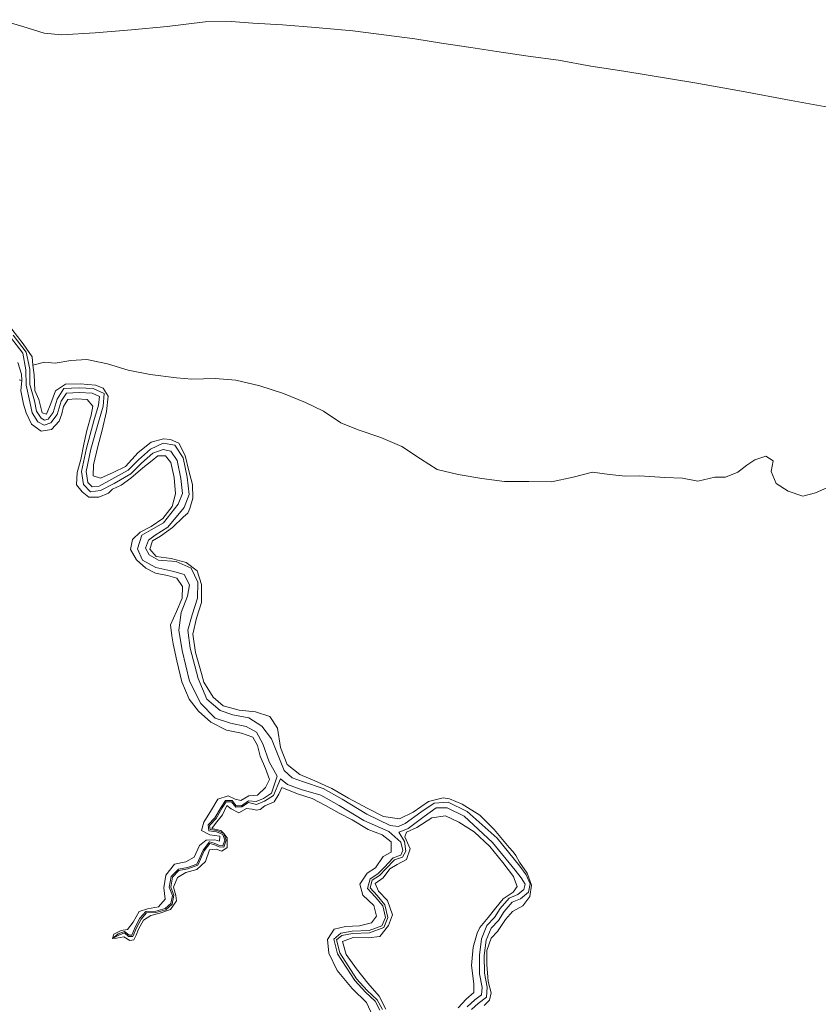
# Model space of a CAD drawing. Header units: metres. Extents: x 33225 to 36661, y 376385 to 377815.
# Tile 47 of 49: x 35107 to 35260, y 377451 to 377640. Entities that reach past the tile are written whole.
import ezdxf

# ---------------------------------------------------------------- set-up
doc = ezdxf.new("R2010")
doc.units = ezdxf.units.M
for name, color, linetype, lineweight in [('B-WE-GR-GRAS-GV', 252, 'Continuous', 13), ('B-WE-GR-KWELDER-GV', 252, 'Continuous', 13), ('B-WE-OG-WATER-GV', 252, 'Continuous', 18), ('B-WE-OG-WATER_SLOOT-GV', 252, 'Continuous', 18)]:
    doc.layers.add(name, color=color, linetype=linetype, lineweight=lineweight)

msp = doc.modelspace()

# ---------------------------------------------------------------- linework, layer by layer
at = {"layer": 'B-WE-GR-GRAS-GV'}
msp.add_lwpolyline([(35174.38, 377449.368), (35173.205, 377451.796), (35170.457, 377454.531), (35167.577, 377457.963), (35166.024, 377461.228), (35165.727, 377463.861), (35167.02, 377465.816), (35169.207, 377466.327), (35171.898, 377466.489), (35174.193, 377467.05), (35175.14, 377468.333), (35174.622, 377470.373), (35172.519, 377472.313), (35171.93, 377474.42), (35173.32, 377476.536), (35174.921, 377477.559), (35176.425, 377479.714), (35177.911, 377480.545), (35177.949, 377482.537), (35176.198, 377483.89), (35173.52, 377484.892), (35170.489, 377486.71), (35168.015, 377488.007), (35165.381, 377489.507), (35162.819, 377490.838), (35160.052, 377491.707), (35157.046, 377492.888), (35156.425, 377491.626), (35155.584, 377490.18), (35153.761, 377489.391), (35152.887, 377488.691), (35152.188, 377488.601), (35151.385, 377488.802), (35150.247, 377488.919), (35148.781, 377488.082), (35147.342, 377488.861), (35146.547, 377489.489), (35145.717, 377487.678), (35144.333, 377486.06), (35143.668, 377485.062), (35145.369, 377484.723), (35145.948, 377484.114), (35146.604, 377483.309), (35146.603, 377481.464), (35145.555, 377480.751), (35144.45, 377481.144), (35143.228, 377481.03), (35142.431, 377478.753), (35140.783, 377477.223), (35138.688, 377476.691), (35137.085, 377475.706), (35136.347, 377473.843), (35136.793, 377472.249), (35136.879, 377471.283), (35135.756, 377469.594), (35133.696, 377468.919), (35132.002, 377468.446), (35130.583, 377467.583), (35129.633, 377465.845), (35129.167, 377464.709), (35128.716, 377463.82), (35127.966, 377463.668), (35126.836, 377464.35), (35125.405, 377464.142), (35124.642, 377464.08), (35124.92, 377464.903), (35126.315, 377465.577), (35127.539, 377465.793), (35128.598, 377467.198), (35129.756, 377469.247), (35131.333, 377469.754), (35133.428, 377470.138), (35134.751, 377471.603), (35134.464, 377473.726), (35134.86, 377476.147), (35136.529, 377478.255), (35138.709, 377478.682), (35140.291, 377479.609), (35141.29, 377481.862), (35142.571, 377482.867), (35144.196, 377482.891), (35145.093, 377482.66), (35145.159, 377483.604), (35143.292, 377483.84), (35141.67, 377484.718), (35142.133, 377486.319), (35143.583, 377488.647), (35144.78, 377490.698), (35146.754, 377491.296), (35148.085, 377490.693), (35149.224, 377490.461), (35150.735, 377491.348), (35152.399, 377491.434), (35153.935, 377492.885), (35154.697, 377494.443), (35153.927, 377496.572), (35152.907, 377498.901), (35152.406, 377500.914), (35151.479, 377502.556), (35149.318, 377503.324), (35146.457, 377503.893), (35143.467, 377505.384), (35141.072, 377507.476), (35139.324, 377509.775), (35137.931, 377513.092), (35136.987, 377517.099), (35136.234, 377520.356), (35135.978, 377521.903), (35135.77, 377523.986), (35136.897, 377526.522), (35137.954, 377529.125), (35138.031, 377531.343), (35136.954, 377532.921), (35135.169, 377533.441), (35132.897, 377533.867), (35131.049, 377534.835), (35129.265, 377536.415), (35128.098, 377538.424), (35128.478, 377540.313), (35129.959, 377541.708), (35132.027, 377542.768), (35134.297, 377544.328), (35136.078, 377546.604), (35136.715, 377549.05), (35136.421, 377552.172), (35135.819, 377555.007), (35134.793, 377556.272), (35133.347, 377556.312), (35132.266, 377555.407), (35130.447, 377553.994), (35128.18, 377552.032), (35126.294, 377550.698), (35124.635, 377549.947), (35123.924, 377549.175), (35122.06, 377548.38), (35120.135, 377548.382), (35118.843, 377549.404), (35117.809, 377550.731), (35117.904, 377553.098), (35118.589, 377555.577), (35119.194, 377558.522), (35119.77, 377561.113), (35120.554, 377564.101), (35120.921, 377565.785), (35119.833, 377567.042), (35117.73, 377567.197), (35116.121, 377567.066), (35115.313, 377565.747), (35114.963, 377564.335), (35114.488, 377562.899), (35113.03, 377561.332), (35111.009, 377561.046), (35109.161, 377562.343), (35108.148, 377564.546), (35107.631, 377566.189), (35107.113, 377568.693), (35107.322, 377570.704), (35106.849, 377570.835)], dxfattribs=at)
at = {"layer": 'B-WE-GR-KWELDER-GV'}
for points in [[(35261.188, 377550.173), (35259.029, 377549.207), (35256.604, 377548.598), (35253.826, 377549.563), (35251.528, 377551), (35250.586, 377553.276), (35250.97, 377555.355), (35249.566, 377556.217), (35247.462, 377555.519), (35245.934, 377554.548), (35244.197, 377553.167), (35241.828, 377552.233), (35239.807, 377552.231), (35236.565, 377551.462), (35233.626, 377552.042), (35230.245, 377552.131), (35225.417, 377552.483), (35222.692, 377552.399), (35219.665, 377552.717), (35216.397, 377553.176), (35212.688, 377552.245), (35208.552, 377551.326), (35204.222, 377551.378), (35199.617, 377551.364), (35195.245, 377551.94), (35190.718, 377552.704), (35186.751, 377553.696), (35183.561, 377555.735), (35179.959, 377558.092), (35175.983, 377559.81), (35171.595, 377561.268), (35168.294, 377562.593), (35164.985, 377564.827), (35161.543, 377566.521), (35157.355, 377568.215), (35152.806, 377569.659), (35148.218, 377570.731), (35144.265, 377571.088), (35139.807, 377570.947), (35136.903, 377571.234), (35131.85, 377571.872), (35127.643, 377572.668), (35123.739, 377573.851), (35119.735, 377574.683), (35116.689, 377574.55), (35113.698, 377574.027), (35111.669, 377574.204), (35109.427, 377573.602), (35109.662, 377571.776), (35109.835, 377568.799), (35110.607, 377567.045), (35111.213, 377564.494), (35112.041, 377564.274), (35112.907, 377566.271), (35113.746, 377568.693), (35115.677, 377570.022), (35118.466, 377570.033), (35121.421, 377569.821), (35122.897, 377569.232), (35123.844, 377567.674), (35123.545, 377564.743), (35122.669, 377561.224), (35121.87, 377558.109), (35121.012, 377554.551), (35120.948, 377552.469), (35122.387, 377552.005), (35124.806, 377553.101), (35127.118, 377554.288), (35129.593, 377556.948), (35132.038, 377558.91), (35134.39, 377559.578), (35135.768, 377559.439), (35137.317, 377558.735), (35138.553, 377556.341), (35139.232, 377553.449), (35139.941, 377550.839), (35140.001, 377548.194), (35139.442, 377546.228), (35139.084, 377545.364), (35138.235, 377544.619), (35136.107, 377542.587), (35133.824, 377540.954), (35132.331, 377540.04), (35131.821, 377538.452), (35133.016, 377537.078), (35135.871, 377536.678), (35138.77, 377535.928), (35140.824, 377534.296), (35141.666, 377531.733), (35141.696, 377528.282), (35140.706, 377525.273), (35140.043, 377522.234), (35140.547, 377518.711), (35141.665, 377514.676), (35142.142, 377513.023), (35143.902, 377510.159), (35145.794, 377508.509), (35148.882, 377507.705), (35152.01, 377507.38), (35154.762, 377506.489), (35156.203, 377504.231), (35156.783, 377500.563), (35158.076, 377497.283), (35160.44, 377495.396), (35163.318, 377494.171), (35166.583, 377492.75), (35169.788, 377490.865), (35173.324, 377488.965), (35176.476, 377487.342), (35179.533, 377486.905), (35182.153, 377488.199), (35185.091, 377490.229), (35187.871, 377490.966), (35189.051, 377490.73), (35191.519, 377489.754), (35194.855, 377487.614), (35197.631, 377484.902), (35200.479, 377481.445), (35201.239, 377480.647), (35201.727, 377479.945), (35202.465, 377478.669), (35203.909, 377476.542), (35204.778, 377474.253), (35204.459, 377472.099), (35203.092, 377470.271), (35201.107, 377469.23), (35199.805, 377467.66), (35198.224, 377465.413), (35197.056, 377464.103), (35196.224, 377461.764), (35196.19, 377459.073), (35196.492, 377455.846), (35197.066, 377453.684), (35196.752, 377452.249), (35195.709, 377451.283)], [(35190.715, 377450.805), (35192.27, 377452.439), (35193.742, 377453.742), (35193.733, 377455.419), (35193.298, 377458.926), (35193.576, 377462.395), (35194.371, 377465.081), (35194.898, 377466.161), (35196.459, 377468.099), (35197.906, 377469.925), (35199.313, 377471.652), (35201.233, 377472.913), (35201.98, 377474.002), (35201.531, 377475.349), (35201.3, 377475.91), (35199.291, 377478.577), (35196.818, 377481.62), (35193.77, 377484.436), (35190.885, 377486.306), (35188.337, 377487.509), (35185.673, 377487.131), (35182.855, 377485.28), (35180.833, 377484.381), (35180.528, 377483.51), (35181.574, 377481.183), (35180.889, 377479.177), (35179.065, 377478.178), (35177.671, 377477.372), (35176.381, 377475.65), (35174.872, 377474.562), (35175.528, 377473.104), (35177.234, 377471.299), (35178.181, 377468.553), (35177.417, 377466.556), (35175.771, 377464.455), (35173.552, 377464.2), (35170.642, 377464.276), (35168.619, 377463.488), (35169.324, 377460.998), (35171.296, 377458.261), (35173.467, 377455.491), (35175.614, 377453.066), (35176.884, 377450.525)]]:
    msp.add_lwpolyline(points, dxfattribs=at)
at = {"layer": 'B-WE-OG-WATER-GV'}
for points in [[(35193.273, 377450.468), (35194.531, 377451.646), (35196.128, 377452.82), (35196.266, 377454.744), (35195.754, 377457.417), (35195.719, 377460.805), (35196.079, 377463.727), (35197.029, 377466.002), (35198.444, 377467.488), (35199.526, 377469.244), (35201.037, 377470.992), (35202.634, 377471.63), (35204.165, 377472.899), (35204.502, 377474.537), (35203.71, 377476.233), (35202.516, 377477.866), (35198.171, 377483.235), (35192.433, 377488.321), (35188.847, 377490.107), (35186.143, 377489.931), (35183.601, 377488.181), (35180.622, 377486.052), (35179.315, 377485.476), (35177.766, 377485.673), (35173.246, 377487.816), (35168.55, 377490.695), (35164.943, 377492.721), (35161.193, 377494.026), (35158.993, 377494.776), (35157.495, 377496.15), (35156.441, 377498.685), (35155.062, 377502.215), (35153.197, 377504.654), (35150.741, 377506.21), (35147.687, 377506.774), (35145.248, 377507.63), (35142.676, 377509.803), (35141.041, 377513.76), (35139.499, 377519.531), (35139.084, 377523.003), (35139.907, 377525.907), (35140.89, 377529.127), (35140.99, 377532.17), (35139.675, 377534.864), (35136.84, 377536.119), (35133.437, 377536.374), (35131.681, 377537.397), (35130.947, 377538.63), (35131.516, 377540.197), (35132.836, 377541.118), (35135.226, 377542.665), (35138.37, 377546.442), (35139.286, 377548.88), (35138.925, 377552.243), (35138.168, 377555.919), (35136.547, 377558.321), (35134.368, 377558.716), (35131.947, 377557.602), (35129.61, 377555.533), (35127.634, 377553.575), (35124.55, 377551.81), (35122.129, 377550.52), (35120.784, 377550.364), (35119.943, 377551.217), (35119.657, 377553.29), (35120.536, 377557.572), (35121.961, 377562.735), (35122.848, 377565.816), (35123.088, 377568.193), (35120.993, 377569.164), (35118.32, 377569.291), (35115.382, 377569.14), (35114.071, 377567.119), (35113.304, 377564.587), (35112.36, 377563.339), (35111.673, 377563.123), (35111.043, 377563.484), (35110.158, 377564.866), (35109.727, 377566.82), (35108.881, 377569.912), (35108.855, 377572.855), (35108.165, 377576.128), (35105.666, 377579.358)], [(35105.149, 377578.999), (35107.539, 377575.92), (35108.068, 377572.756), (35108.134, 377569.789), (35108.872, 377566.626), (35109.335, 377564.525), (35110.421, 377562.829), (35111.57, 377562.172), (35112.89, 377562.586), (35114.098, 377564.183), (35114.875, 377566.746), (35115.874, 377568.287), (35118.321, 377568.413), (35120.78, 377568.296), (35122.153, 377567.66), (35121.983, 377565.983), (35121.116, 377562.973), (35119.683, 377557.777), (35118.768, 377553.319), (35119.114, 377550.809), (35120.461, 377549.443), (35122.395, 377549.668), (35124.974, 377551.042), (35128.169, 377552.871), (35130.21, 377554.893), (35132.402, 377556.834), (35134.363, 377557.537), (35135.802, 377557.18), (35137.009, 377555.399), (35137.742, 377551.964), (35138.039, 377549.105), (35137.224, 377547.064), (35134.409, 377543.5), (35132.032, 377542.162), (35130.279, 377541.113), (35129.449, 377538.501), (35130.415, 377536.354), (35132.955, 377534.945), (35136.356, 377534.222), (35138.349, 377533.642), (35139.389, 377531.666), (35138.985, 377529.511), (35137.809, 377526.359), (35137.327, 377522.952), (35138.006, 377519.077), (35139.386, 377513.233), (35141.53, 377508.985), (35144.292, 377506.136), (35147.249, 377505.187), (35150.209, 377504.56), (35152.212, 377503.522), (35153.372, 377501.251), (35154.622, 377497.851), (35156.168, 377495.099), (35155.06, 377491.843), (35153.545, 377490.807), (35152.123, 377490.231), (35150.634, 377490.352), (35149.294, 377489.442), (35148.326, 377489.419), (35147.514, 377490.402), (35146.231, 377490.428), (35145.417, 377489.171), (35144.254, 377487.129), (35142.961, 377485.749), (35143.084, 377484.655), (35144.544, 377484.471), (35145.745, 377483.928), (35146.13, 377482.829), (35145.783, 377481.783), (35145.122, 377481.817), (35144.111, 377482.277), (35143.183, 377482.501), (35141.985, 377480.961), (35140.79, 377478.284), (35138.979, 377477.605), (35137.248, 377477.313), (35135.878, 377475.918), (35135.523, 377473.863), (35136.123, 377472.304), (35135.829, 377470.74), (35134.724, 377469.79), (35132.934, 377469.284), (35131.023, 377469.205), (35129.903, 377467.921), (35129.025, 377466.224), (35128.36, 377464.691), (35127.841, 377464.681), (35126.981, 377465.425), (35125.758, 377464.932), (35124.642, 377464.08), (35125.863, 377464.701), (35126.932, 377465.132), (35127.748, 377464.425), (35128.528, 377464.44), (35129.255, 377466.115), (35130.114, 377467.777), (35131.142, 377468.956), (35132.975, 377469.032), (35134.847, 377469.561), (35136.062, 377470.605), (35136.385, 377472.328), (35135.785, 377473.889), (35136.114, 377475.796), (35137.371, 377477.076), (35139.046, 377477.359), (35140.978, 377478.083), (35142.204, 377480.829), (35143.283, 377482.216), (35144.028, 377482.036), (35145.06, 377481.566), (35145.963, 377481.52), (35146.398, 377482.831), (35145.948, 377484.114), (35144.613, 377484.718), (35143.314, 377484.882), (35143.226, 377485.661), (35144.46, 377486.978), (35145.634, 377489.039), (35146.367, 377490.171), (35147.392, 377490.15), (35148.208, 377489.162), (35149.375, 377489.19), (35150.681, 377490.077), (35152.176, 377489.687), (35153.717, 377490.31), (35155.41, 377491.414), (35156.777, 377494.591), (35158.11, 377493.478), (35160.742, 377492.553), (35164.474, 377491.471), (35167.972, 377489.481), (35172.707, 377486.586), (35177.501, 377484.51), (35179.747, 377482.447), (35180.136, 377480.875), (35179.783, 377479.973), (35178.288, 377479.487), (35176.567, 377477.653), (35175.403, 377476.426), (35173.92, 377475.473), (35173.428, 377473.625), (35174.896, 377472.013), (35176.31, 377470.311), (35176.841, 377468.103), (35176.169, 377466.481), (35173.71, 377465.587), (35170.489, 377465.436), (35168.285, 377465.051), (35166.966, 377463.937), (35167.677, 377461.113), (35170.972, 377456.053), (35172.998, 377453.793), (35174.883, 377452.055), (35175.784, 377450.383)], [(35176.241, 377450.467), (35175.237, 377452.33), (35173.313, 377454.104), (35171.324, 377456.323), (35168.088, 377461.293), (35167.462, 377463.777), (35168.479, 377464.636), (35170.538, 377464.996), (35173.798, 377465.148), (35176.503, 377466.132), (35177.305, 377468.067), (35176.715, 377470.515), (35175.23, 377472.303), (35173.918, 377473.744), (35174.303, 377475.193), (35175.687, 377476.083), (35176.889, 377477.349), (35178.533, 377479.102), (35180.087, 377479.606), (35180.711, 377480.757), (35180.469, 377482.603), (35179.392, 377484.369), (35179.486, 377484.362), (35181.187, 377485.11), (35184.208, 377487.385), (35186.513, 377489.008), (35188.608, 377489.021), (35191.855, 377487.43), (35197.282, 377482.407), (35201.622, 377477.095), (35202.762, 377475.661), (35203.521, 377474.421), (35203.313, 377473.411), (35202.149, 377472.445), (35200.477, 377471.778), (35198.768, 377469.8), (35197.697, 377468.063), (35196.231, 377466.523), (35195.165, 377463.969), (35194.782, 377460.858), (35194.818, 377457.323), (35195.323, 377454.689), (35195.224, 377453.319), (35193.931, 377452.368), (35192.484, 377451.013)]]:
    msp.add_lwpolyline(points, dxfattribs=at)
at = {"layer": 'B-WE-OG-WATER_SLOOT-GV'}
for points in [[(35265.597, 377622.162), (35254.396, 377624.223), (35244.899, 377626.006), (35235.999, 377627.58), (35222.376, 377629.814), (35216.089, 377630.767), (35209.909, 377631.916), (35204.103, 377632.69), (35198.144, 377633.541), (35193.148, 377634.316), (35187.548, 377635.141), (35182.469, 377636), (35177.03, 377636.719), (35170.607, 377637.495), (35163.435, 377638.186), (35157.164, 377638.646), (35151.469, 377638.991), (35147.372, 377639.291), (35142.372, 377639.237), (35135.129, 377638.356), (35128.324, 377637.712), (35121.377, 377637.121), (35114.904, 377636.743), (35111.601, 377637.093), (35107.51, 377638.351), (35103.119, 377639.651)], [(35195.709, 377451.283), (35196.752, 377452.249), (35197.066, 377453.684), (35196.492, 377455.846), (35196.19, 377459.073), (35196.224, 377461.764), (35197.056, 377464.103), (35198.224, 377465.413), (35199.805, 377467.66), (35201.107, 377469.23), (35203.092, 377470.271), (35204.459, 377472.099), (35204.778, 377474.253), (35203.909, 377476.542), (35202.465, 377478.669), (35201.727, 377479.945), (35201.239, 377480.647), (35200.479, 377481.445), (35197.631, 377484.902), (35194.855, 377487.614), (35191.519, 377489.754), (35189.051, 377490.73), (35187.871, 377490.966), (35185.091, 377490.229), (35182.153, 377488.199), (35179.533, 377486.905), (35176.476, 377487.342), (35173.324, 377488.965), (35169.788, 377490.865), (35166.583, 377492.75), (35163.318, 377494.171), (35160.44, 377495.396), (35158.076, 377497.283), (35156.783, 377500.563), (35156.203, 377504.231), (35154.762, 377506.489), (35152.01, 377507.38), (35148.882, 377507.705), (35145.794, 377508.509), (35143.902, 377510.159), (35142.142, 377513.023), (35141.665, 377514.676), (35140.547, 377518.711), (35140.043, 377522.234), (35140.706, 377525.273), (35141.696, 377528.282), (35141.666, 377531.733), (35140.824, 377534.296), (35138.77, 377535.928), (35135.871, 377536.678), (35133.016, 377537.078), (35131.821, 377538.452), (35132.331, 377540.04), (35133.824, 377540.954), (35136.107, 377542.587), (35138.235, 377544.619), (35139.084, 377545.364), (35139.442, 377546.228), (35140.001, 377548.194), (35139.941, 377550.839), (35139.232, 377553.449), (35138.553, 377556.341), (35137.317, 377558.735), (35135.768, 377559.439), (35134.39, 377559.578), (35132.038, 377558.91), (35129.593, 377556.948), (35127.118, 377554.288), (35124.806, 377553.101), (35122.387, 377552.005), (35120.948, 377552.469), (35121.012, 377554.551), (35121.87, 377558.109), (35122.669, 377561.224), (35123.545, 377564.743), (35123.844, 377567.674), (35122.897, 377569.232), (35121.421, 377569.821), (35118.466, 377570.033), (35115.677, 377570.022), (35113.746, 377568.693), (35112.907, 377566.271), (35112.041, 377564.274), (35111.213, 377564.494), (35110.607, 377567.045), (35109.835, 377568.799), (35109.662, 377571.776), (35109.427, 377573.602), (35109.304, 377575.227), (35107.611, 377577.718), (35105.445, 377580.52)], [(35105.445, 377580.52), (35107.611, 377577.718), (35109.304, 377575.227), (35109.427, 377573.602), (35111.669, 377574.204), (35113.698, 377574.027), (35116.689, 377574.55), (35119.735, 377574.683), (35123.739, 377573.851), (35127.643, 377572.668), (35131.85, 377571.872), (35136.903, 377571.234), (35139.807, 377570.947), (35144.265, 377571.088), (35148.218, 377570.731), (35152.806, 377569.659), (35157.355, 377568.215), (35161.543, 377566.521), (35164.985, 377564.827), (35168.294, 377562.593), (35171.595, 377561.268), (35175.983, 377559.81), (35179.959, 377558.092), (35183.561, 377555.735), (35186.751, 377553.696), (35190.718, 377552.704), (35195.245, 377551.94), (35199.617, 377551.364), (35204.222, 377551.378), (35208.552, 377551.326), (35212.688, 377552.245), (35216.397, 377553.176), (35219.665, 377552.717), (35222.692, 377552.399), (35225.417, 377552.483), (35230.245, 377552.131), (35233.626, 377552.042), (35236.565, 377551.462), (35239.807, 377552.231), (35241.828, 377552.233), (35244.197, 377553.167), (35245.934, 377554.548), (35247.462, 377555.519), (35249.566, 377556.217), (35250.97, 377555.355), (35250.586, 377553.276), (35251.528, 377551), (35253.826, 377549.563), (35256.604, 377548.598), (35259.029, 377549.207), (35261.188, 377550.173)], [(35105.666, 377579.358), (35108.165, 377576.128), (35108.855, 377572.855), (35108.881, 377569.912), (35109.727, 377566.82), (35110.158, 377564.866), (35111.043, 377563.484), (35111.673, 377563.123), (35112.36, 377563.339), (35113.304, 377564.587), (35114.071, 377567.119), (35115.382, 377569.14), (35118.32, 377569.291), (35120.993, 377569.164), (35123.088, 377568.193), (35122.848, 377565.816), (35121.961, 377562.735), (35120.536, 377557.572), (35119.657, 377553.29), (35119.943, 377551.217), (35120.784, 377550.364), (35122.129, 377550.52), (35124.55, 377551.81), (35127.634, 377553.575), (35129.61, 377555.533), (35131.947, 377557.602), (35134.368, 377558.716), (35136.547, 377558.321), (35138.168, 377555.919), (35138.925, 377552.243), (35139.286, 377548.88), (35138.37, 377546.442), (35135.226, 377542.665), (35132.836, 377541.118), (35131.516, 377540.197), (35130.947, 377538.63), (35131.681, 377537.397), (35133.437, 377536.374), (35136.84, 377536.119), (35139.675, 377534.864), (35140.99, 377532.17), (35140.89, 377529.127), (35139.907, 377525.907), (35139.084, 377523.003), (35139.499, 377519.531), (35141.041, 377513.76), (35142.676, 377509.803), (35145.248, 377507.63), (35147.687, 377506.774), (35150.741, 377506.21), (35153.197, 377504.654), (35155.062, 377502.215), (35156.441, 377498.685), (35157.495, 377496.15), (35158.993, 377494.776), (35161.193, 377494.026), (35164.943, 377492.721), (35168.55, 377490.695), (35173.246, 377487.816), (35177.766, 377485.673), (35179.315, 377485.476), (35180.622, 377486.052), (35183.601, 377488.181), (35186.143, 377489.931), (35188.847, 377490.107), (35192.433, 377488.321), (35198.171, 377483.235), (35202.516, 377477.866), (35203.71, 377476.233), (35204.502, 377474.537), (35204.165, 377472.899), (35202.634, 377471.63), (35201.037, 377470.992), (35199.526, 377469.244), (35198.444, 377467.488), (35197.029, 377466.002), (35196.079, 377463.727), (35195.719, 377460.805), (35195.754, 377457.417), (35196.266, 377454.744), (35196.128, 377452.82), (35194.531, 377451.646), (35193.273, 377450.468)], [(35106.593, 377574.12), (35107.252, 377571.9), (35107.322, 377570.704), (35107.113, 377568.693), (35107.631, 377566.189), (35108.148, 377564.546), (35109.161, 377562.343), (35111.009, 377561.046), (35113.03, 377561.332), (35114.488, 377562.899), (35114.963, 377564.335), (35115.313, 377565.747), (35116.121, 377567.066), (35117.73, 377567.197), (35119.833, 377567.042), (35120.921, 377565.785), (35120.554, 377564.101), (35119.77, 377561.113), (35119.194, 377558.522), (35118.589, 377555.577), (35117.904, 377553.098), (35117.809, 377550.731), (35118.843, 377549.404), (35120.135, 377548.382), (35122.06, 377548.38), (35123.924, 377549.175), (35124.635, 377549.947), (35126.294, 377550.698), (35128.18, 377552.032), (35130.447, 377553.994), (35132.266, 377555.407), (35133.347, 377556.312), (35134.793, 377556.272), (35135.819, 377555.007), (35136.421, 377552.172), (35136.715, 377549.05), (35136.078, 377546.604), (35134.297, 377544.328), (35132.027, 377542.768), (35129.959, 377541.708), (35128.478, 377540.313), (35128.098, 377538.424), (35129.265, 377536.415), (35131.049, 377534.835), (35132.897, 377533.867), (35135.169, 377533.441), (35136.954, 377532.921), (35138.031, 377531.343), (35137.954, 377529.125), (35136.897, 377526.522), (35135.77, 377523.986), (35135.978, 377521.903), (35136.234, 377520.356), (35136.987, 377517.099), (35137.931, 377513.092), (35139.324, 377509.775), (35141.072, 377507.476), (35143.467, 377505.384), (35146.457, 377503.893), (35149.318, 377503.324), (35151.479, 377502.556), (35152.406, 377500.914), (35152.907, 377498.901), (35153.927, 377496.572), (35154.697, 377494.443), (35153.935, 377492.885), (35152.399, 377491.434), (35150.735, 377491.348), (35149.224, 377490.461), (35148.085, 377490.693), (35146.754, 377491.296), (35144.78, 377490.698), (35143.583, 377488.647), (35142.133, 377486.319), (35141.67, 377484.718), (35143.292, 377483.84), (35145.159, 377483.604), (35145.093, 377482.66), (35144.196, 377482.891), (35142.571, 377482.867), (35141.29, 377481.862), (35140.291, 377479.609), (35138.709, 377478.682), (35136.529, 377478.255), (35134.86, 377476.147), (35134.464, 377473.726), (35134.751, 377471.603), (35133.428, 377470.138), (35131.333, 377469.754), (35129.756, 377469.247), (35128.598, 377467.198), (35127.539, 377465.793), (35126.315, 377465.577), (35124.92, 377464.903), (35124.642, 377464.08), (35125.758, 377464.932), (35126.981, 377465.425), (35127.841, 377464.681), (35128.36, 377464.691), (35129.025, 377466.224), (35129.903, 377467.921), (35131.023, 377469.205), (35132.934, 377469.284), (35134.724, 377469.79), (35135.829, 377470.74), (35136.123, 377472.304), (35135.523, 377473.863), (35135.878, 377475.918), (35137.248, 377477.313), (35138.979, 377477.605), (35140.79, 377478.284), (35141.985, 377480.961), (35143.183, 377482.501), (35144.111, 377482.277), (35145.122, 377481.817), (35145.783, 377481.783), (35146.13, 377482.829), (35145.745, 377483.928), (35144.544, 377484.471), (35143.084, 377484.655), (35142.961, 377485.749), (35144.254, 377487.129), (35145.417, 377489.171), (35146.231, 377490.428), (35147.514, 377490.402), (35148.326, 377489.419), (35149.294, 377489.442), (35150.634, 377490.352), (35152.123, 377490.231), (35153.545, 377490.807), (35155.06, 377491.843), (35156.168, 377495.099), (35154.622, 377497.851), (35153.372, 377501.251), (35152.212, 377503.522), (35150.209, 377504.56), (35147.249, 377505.187), (35144.292, 377506.136), (35141.53, 377508.985), (35139.386, 377513.233), (35138.006, 377519.077), (35137.327, 377522.952), (35137.809, 377526.359), (35138.985, 377529.511), (35139.389, 377531.666), (35138.349, 377533.642), (35136.356, 377534.222), (35132.955, 377534.945), (35130.415, 377536.354), (35129.449, 377538.501), (35130.279, 377541.113), (35132.032, 377542.162), (35134.409, 377543.5), (35137.224, 377547.064), (35138.039, 377549.105), (35137.742, 377551.964), (35137.009, 377555.399), (35135.802, 377557.18), (35134.363, 377557.537), (35132.402, 377556.834), (35130.21, 377554.893), (35128.169, 377552.871), (35124.974, 377551.042), (35122.395, 377549.668), (35120.461, 377549.443), (35119.114, 377550.809), (35118.768, 377553.319), (35119.683, 377557.777), (35121.116, 377562.973), (35121.983, 377565.983), (35122.153, 377567.66), (35120.78, 377568.296), (35118.321, 377568.413), (35115.874, 377568.287), (35114.875, 377566.746), (35114.098, 377564.183), (35112.89, 377562.586), (35111.57, 377562.172), (35110.421, 377562.829), (35109.335, 377564.525), (35108.872, 377566.626), (35108.134, 377569.789), (35108.068, 377572.756), (35107.539, 377575.92), (35105.149, 377578.999)], [(35106.849, 377570.835), (35107.322, 377570.704), (35107.252, 377571.9), (35106.593, 377574.12)], [(35175.784, 377450.383), (35174.883, 377452.055), (35172.998, 377453.793), (35170.972, 377456.053), (35167.677, 377461.113), (35166.966, 377463.937), (35168.285, 377465.051), (35170.489, 377465.436), (35173.71, 377465.587), (35176.169, 377466.481), (35176.841, 377468.103), (35176.31, 377470.311), (35174.896, 377472.013), (35173.428, 377473.625), (35173.92, 377475.473), (35175.403, 377476.426), (35176.567, 377477.653), (35178.288, 377479.487), (35179.783, 377479.973), (35180.136, 377480.875), (35179.747, 377482.447), (35177.501, 377484.51), (35172.707, 377486.586), (35167.972, 377489.481), (35164.474, 377491.471), (35160.742, 377492.553), (35158.11, 377493.478), (35156.777, 377494.591), (35155.41, 377491.414), (35153.717, 377490.31), (35152.176, 377489.687), (35150.681, 377490.077), (35149.375, 377489.19), (35148.208, 377489.162), (35147.392, 377490.15), (35146.367, 377490.171), (35145.634, 377489.039), (35144.46, 377486.978), (35143.226, 377485.661), (35143.314, 377484.882), (35144.613, 377484.718), (35145.948, 377484.114), (35145.369, 377484.723), (35143.668, 377485.062), (35144.333, 377486.06), (35145.717, 377487.678), (35146.547, 377489.489), (35147.342, 377488.861), (35148.781, 377488.082), (35150.247, 377488.919), (35151.385, 377488.802), (35152.188, 377488.601), (35152.887, 377488.691), (35153.761, 377489.391), (35155.584, 377490.18), (35156.425, 377491.626), (35157.046, 377492.888), (35160.052, 377491.707), (35162.819, 377490.838), (35165.381, 377489.507), (35168.015, 377488.007), (35170.489, 377486.71), (35173.52, 377484.892), (35176.198, 377483.89), (35177.949, 377482.537), (35177.911, 377480.545), (35176.425, 377479.714), (35174.921, 377477.559), (35173.32, 377476.536), (35171.93, 377474.42), (35172.519, 377472.313), (35174.622, 377470.373), (35175.14, 377468.333), (35174.193, 377467.05), (35171.898, 377466.489), (35169.207, 377466.327), (35167.02, 377465.816), (35165.727, 377463.861), (35166.024, 377461.228), (35167.577, 377457.963), (35170.457, 377454.531), (35173.205, 377451.796), (35174.38, 377449.368)], [(35192.484, 377451.013), (35193.931, 377452.368), (35195.224, 377453.319), (35195.323, 377454.689), (35194.818, 377457.323), (35194.782, 377460.858), (35195.165, 377463.969), (35196.231, 377466.523), (35197.697, 377468.063), (35198.768, 377469.8), (35200.477, 377471.778), (35202.149, 377472.445), (35203.313, 377473.411), (35203.521, 377474.421), (35202.762, 377475.661), (35201.622, 377477.095), (35197.282, 377482.407), (35191.855, 377487.43), (35188.608, 377489.021), (35186.513, 377489.008), (35184.208, 377487.385), (35181.187, 377485.11), (35179.486, 377484.362), (35179.392, 377484.369), (35180.469, 377482.603), (35180.711, 377480.757), (35180.087, 377479.606), (35178.533, 377479.102), (35176.889, 377477.349), (35175.687, 377476.083), (35174.303, 377475.193), (35173.918, 377473.744), (35175.23, 377472.303), (35176.715, 377470.515), (35177.305, 377468.067), (35176.503, 377466.132), (35173.798, 377465.148), (35170.538, 377464.996), (35168.479, 377464.636), (35167.462, 377463.777), (35168.088, 377461.293), (35171.324, 377456.323), (35173.313, 377454.104), (35175.237, 377452.33), (35176.241, 377450.467)], [(35176.884, 377450.525), (35175.614, 377453.066), (35173.467, 377455.491), (35171.296, 377458.261), (35169.324, 377460.998), (35168.619, 377463.488), (35170.642, 377464.276), (35173.552, 377464.2), (35175.771, 377464.455), (35177.417, 377466.556), (35178.181, 377468.553), (35177.234, 377471.299), (35175.528, 377473.104), (35174.872, 377474.562), (35176.381, 377475.65), (35177.671, 377477.372), (35179.065, 377478.178), (35180.889, 377479.177), (35181.574, 377481.183), (35180.528, 377483.51), (35180.833, 377484.381), (35182.855, 377485.28), (35185.673, 377487.131), (35188.337, 377487.509), (35190.885, 377486.306), (35193.77, 377484.436), (35196.818, 377481.62), (35199.291, 377478.577), (35201.3, 377475.91), (35201.531, 377475.349), (35201.98, 377474.002), (35201.233, 377472.913), (35199.313, 377471.652), (35197.906, 377469.925), (35196.459, 377468.099), (35194.898, 377466.161), (35194.371, 377465.081), (35193.576, 377462.395), (35193.298, 377458.926), (35193.733, 377455.419), (35193.742, 377453.742), (35192.27, 377452.439), (35190.715, 377450.805)]]:
    msp.add_lwpolyline(points, dxfattribs=at)
msp.add_lwpolyline([(35145.948, 377484.114), (35146.398, 377482.831), (35145.963, 377481.52), (35145.06, 377481.566), (35144.028, 377482.036), (35143.283, 377482.216), (35142.204, 377480.829), (35140.978, 377478.083), (35139.046, 377477.359), (35137.371, 377477.076), (35136.114, 377475.796), (35135.785, 377473.889), (35136.385, 377472.328), (35136.062, 377470.605), (35134.847, 377469.561), (35132.975, 377469.032), (35131.142, 377468.956), (35130.114, 377467.777), (35129.255, 377466.115), (35128.528, 377464.44), (35127.748, 377464.425), (35126.932, 377465.132), (35125.863, 377464.701), (35124.642, 377464.08), (35125.405, 377464.142), (35126.836, 377464.35), (35127.966, 377463.668), (35128.716, 377463.82), (35129.167, 377464.709), (35129.633, 377465.845), (35130.583, 377467.583), (35132.002, 377468.446), (35133.696, 377468.919), (35135.756, 377469.594), (35136.879, 377471.283), (35136.793, 377472.249), (35136.347, 377473.843), (35137.085, 377475.706), (35138.688, 377476.691), (35140.783, 377477.223), (35142.431, 377478.753), (35143.228, 377481.03), (35144.45, 377481.144), (35145.555, 377480.751), (35146.603, 377481.464), (35146.604, 377483.309)], close=True, dxfattribs=at)

doc.saveas('drawing.dxf')
